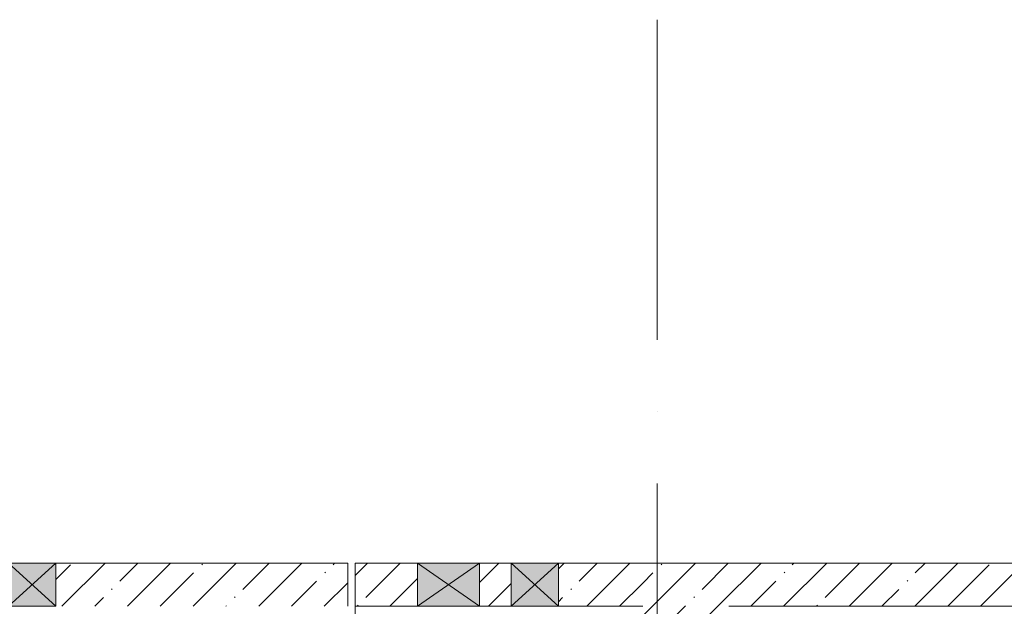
# Model space of a CAD drawing. Header units: millimetres. Extents: x -32229 to 169101, y -13689 to 125138.
# Tile 146 of 202: x 20403 to 27250, y 121060 to 125138. Entities that reach past the tile are written whole.
import ezdxf

# ---------------------------------------------------------------- set-up
doc = ezdxf.new("R2010")
doc.units = ezdxf.units.MM
doc.linetypes.add('ADSK_Линия сетки', pattern=[5000, 4000, -500, 0, -500])
for name, color, linetype, lineweight in [('A-FLOR-____-OTLN', 7, 'Continuous', 18), ('A-GLAZ-____-MCUT', 7, 'Continuous', 9), ('A-GLAZ-____-OTLN', 7, 'Continuous', 18), ('A-WALL-____-MCUT', 7, 'Continuous', 40), ('A-WALL-____-PATT', 7, 'Continuous', 40), ('S-COLS-____-OTLN', 7, 'Continuous', 18), ('S-GRID-____-OTLN', 7, 'Continuous', 9)]:
    doc.layers.add(name, color=color, linetype=linetype, lineweight=lineweight)
pattern_1 = [(45, (0, 0), (-228.0985, 228.0985), []), (45, (228.1, 0), (-228.0985, 228.0985), [403.225, -80.645, 6.706, -73.939])]

# ---------------------------------------------------------------- blocks, each defined once
blk = doc.blocks.new('АР_Отверстие прямоугольное - ВК-5555213--01 ЭМ')
at = {"layer": 'A-GLAZ-____-OTLN', "lineweight": 13, "true_color": 0xf0f0f0}
blk.add_hatch(color=7, dxfattribs=at).paths.add_polyline_path([(-40, 150), (-40, -150), (290, -150), (290, 150)])
at = {"layer": 'A-GLAZ-____-MCUT', "color": 253, "lineweight": 13, "true_color": 0xaaaaaa}
for p, q in [((-40, 150), (-40, -150)), ((290, 150), (290, -150))]:
    blk.add_line(p, q, dxfattribs=at)
at = {"layer": 'A-GLAZ-____-OTLN', "color": 253, "lineweight": 5, "true_color": 0xaaaaaa}
for p, q in [((290, 150), (-40, -150)), ((-40, 150), (290, -150))]:
    blk.add_line(p, q, dxfattribs=at)
at = {"layer": 'A-GLAZ-____-OTLN', "color": 253, "lineweight": 13, "true_color": 0xaaaaaa}
for p, q in [((290, 150), (-40, 150)), ((-40, 150), (-40, -150)), ((290, -150), (290, 150)), ((-40, -150), (290, -150))]:
    blk.add_line(p, q, dxfattribs=at)
blk = doc.blocks.new('АР_Отверстие прямоугольное - ВК-5554162--01 ЭМ')
at = {"layer": 'A-GLAZ-____-OTLN', "lineweight": 13, "true_color": 0xf0f0f0}
blk.add_hatch(color=7, dxfattribs=at).paths.add_polyline_path([(-90, 150), (-90, -150), (340, -150), (340, 150)])
at = {"layer": 'A-GLAZ-____-MCUT', "color": 253, "lineweight": 13, "true_color": 0xaaaaaa}
for p, q in [((-90, 150), (-90, -150)), ((340, 150), (340, -150))]:
    blk.add_line(p, q, dxfattribs=at)
at = {"layer": 'A-GLAZ-____-OTLN', "color": 253, "lineweight": 5, "true_color": 0xaaaaaa}
for p, q in [((340, 150), (-90, -150)), ((-90, 150), (340, -150))]:
    blk.add_line(p, q, dxfattribs=at)
at = {"layer": 'A-GLAZ-____-OTLN', "color": 253, "lineweight": 13, "true_color": 0xaaaaaa}
for p, q in [((340, 150), (-90, 150)), ((-90, 150), (-90, -150)), ((340, -150), (340, 150)), ((-90, -150), (340, -150))]:
    blk.add_line(p, q, dxfattribs=at)
blk = doc.blocks.new('Наметкина 10_РД_АР_П_отсоединено_rvt-1--01 ЭМ')
at = {"layer": 'A-WALL-____-PATT', "lineweight": 5, "true_color": 0xaaaaaa}
h = blk.add_hatch(dxfattribs=at)
h.set_pattern_fill('FP_1', color=253, style=0, pattern_type=2)
h.set_pattern_definition(pattern_1)
h.paths.add_polyline_path([(19235.3, 121060), (19675.3, 121060), (19675.3, 121360), (19235.3, 121360)])
h.paths.add_polyline_path([(20105.3, 121060), (20325.3, 121060), (20325.3, 121360), (20105.3, 121360), (20105.3, 121106.2)])
h.paths.add_polyline_path([(22460.3, 121060), (22685.3, 121060), (22685.3, 121360), (20655.3, 121360), (20655.3, 121060)])
h = blk.add_hatch(dxfattribs=at)
h.set_pattern_fill('FP_1', color=253, style=0, pattern_type=2)
h.set_pattern_definition(pattern_1)
h.paths.add_polyline_path([(22735.3, 121060), (23170.3, 121060), (23170.3, 121360), (22735.3, 121360)])
h.paths.add_polyline_path([(23600.3, 121060), (23820.3, 121060), (23820.3, 121360), (23600.3, 121360)])
h.paths.add_polyline_path([(24635.3, 121060), (24735.3, 121060), (24735.3, 121360), (24150.3, 121360), (24150.3, 121060)])
h = blk.add_hatch(dxfattribs=at)
h.set_pattern_fill('FP_1', color=253, style=0, pattern_type=2)
h.set_pattern_definition(pattern_1)
h.paths.add_polyline_path([(42784.3, 121060), (43535.3, 121060), (43535.3, 121360), (24735.3, 121360), (24735.3, 121060), (41135.3, 121060)])
at = {"layer": 'S-COLS-____-OTLN', "lineweight": 5, "true_color": 0xaaaaaa}
h = blk.add_hatch(dxfattribs=at)
h.set_pattern_fill('FP_1', color=253, style=0, pattern_type=2)
h.set_pattern_definition(pattern_1)
h.paths.add_polyline_path([(24735.3, 119950), (25335.3, 119950), (25335.3, 121060), (24735.3, 121060), (24735.3, 119960)])
at = {"layer": 'A-FLOR-____-OTLN', "color": 253, "lineweight": 13, "true_color": 0xaaaaaa}
blk.add_line((22735.3, 121060), (22735.3, 119960), dxfattribs=at)
at = {"layer": 'A-WALL-____-MCUT', "color": 253, "lineweight": 13, "true_color": 0xaaaaaa}
for p, q in [((20655.3, 121360), (20325.3, 121360)), ((22685.3, 121360), (20655.3, 121360)), ((22685.3, 121060), (22685.3, 121360)), ((23170.3, 121360), (22735.3, 121360)), ((22735.3, 121360), (22735.3, 121060)), ((23600.3, 121360), (23170.3, 121360)), ((23820.3, 121360), (23600.3, 121360)), ((24150.3, 121360), (23820.3, 121360)), ((24735.3, 121360), (24150.3, 121360)), ((43535.3, 121360), (24735.3, 121360)), ((22735.3, 121060), (23170.3, 121060)), ((23170.3, 121060), (23600.3, 121060)), ((23600.3, 121060), (23820.3, 121060)), ((23820.3, 121060), (24150.3, 121060)), ((24150.3, 121060), (24735.3, 121060)), ((25335.3, 121060), (30685.3, 121060))]:
    blk.add_line(p, q, dxfattribs=at)
at = {"layer": 'A-GLAZ-____-OTLN', "color": 253, "lineweight": 13, "true_color": 0xaaaaaa, "rotation": 180}
for name, p in [('АР_Отверстие прямоугольное - ВК-5555213--01 ЭМ', (20615.3, 121210)), ('АР_Отверстие прямоугольное - ВК-5554162--01 ЭМ', (23510.3, 121210)), ('АР_Отверстие прямоугольное - ВК-5555213--01 ЭМ', (24110.3, 121210))]:
    blk.add_blockref(name, p, dxfattribs=at)

msp = doc.modelspace()

# ---------------------------------------------------------------- linework, layer by layer
at = {"layer": 'S-GRID-____-OTLN', "color": 253, "linetype": 'ADSK_Линия сетки', "true_color": 0xaaaaaa}
msp.add_line((24835.3, -12088.9), (24835.3, 125138.4), dxfattribs=at)

# ---------------------------------------------------------------- block references
at = {"lineweight": 5}
msp.add_blockref('Наметкина 10_РД_АР_П_отсоединено_rvt-1--01 ЭМ', (0, 0), dxfattribs=at)

doc.saveas('drawing.dxf')
